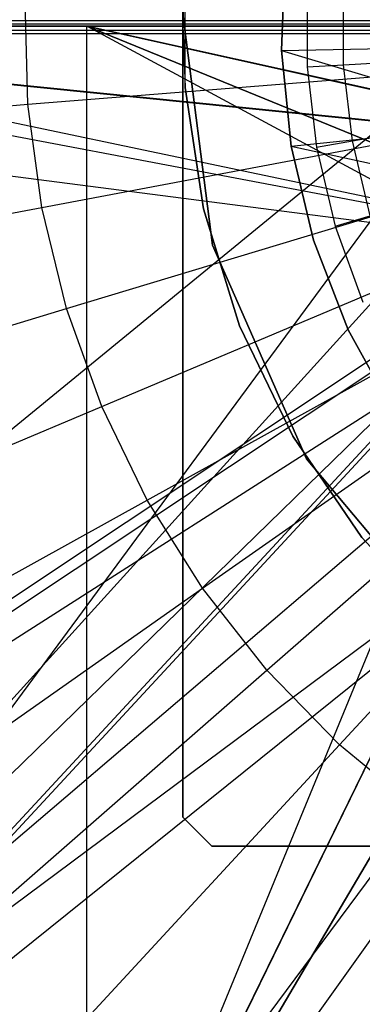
# Model space of a CAD drawing. Extents: x 0.1 to 16.1, y -7 to 7.
# Tile 21 of 68: x 7.481 to 7.689, y -0.597 to 0.004. Entities that reach past the tile are written whole.
import ezdxf

# ---------------------------------------------------------------- set-up
doc = ezdxf.new("R2010")
doc.units = 0
doc.header["$LTSCALE"] = 2.54
doc.layers.get('0').update_dxf_attribs({"color": 13, "linetype": 'CONTINUOUS'})

# ---------------------------------------------------------------- blocks, each defined once
blk = doc.blocks.new('DROPS_WOOD_E_PM_STL')
at = {"color": 0}
for p, q in [((7.58, 0.48229, 16.33972), (7.58, -0.48229, 16.33972)), ((7.58, 0, 16.03972), (7.58, 0.48229, 16.03972)), ((7.58, 0.48229, 16.33972), (7.58, -0.48229, 16.33972)), ((7.58, 0, 16.03972), (7.58, 0.48229, 16.03972)), ((7.64221, 0.04404, 41.3819), (7.64025, -0.0147, 41.3819)), ((7.64025, -0.0147, 40.8819), (7.64221, 0.04404, 40.8819)), ((7.64221, 0.04404, 41.3819), (7.64025, -0.0147, 41.3819)), ((7.64025, -0.0147, 40.8819), (7.64221, 0.04404, 40.8819)), ((7.64221, 0.04404, 33.88877), (7.64025, -0.0147, 33.88877)), ((7.64025, -0.0147, 33.38877), (7.64221, 0.04404, 33.38877)), ((7.64221, 0.04404, 33.88877), (7.64025, -0.0147, 33.88877)), ((7.64025, -0.0147, 33.38877), (7.64221, 0.04404, 33.38877)), ((7.5814, 0.03737, 16.03972), (7.58, 0, 16.03972)), ((7.58, 0, 16.03972), (7.5814, 0.03737, 14.93972)), ((7.58, 0, 16.03972), (7.5814, 0.03737, 14.93972)), ((7.5814, 0.03737, 16.03972), (7.58, 0, 16.03972)), ((7.5814, -0.03737, 14.93972), (7.5814, 0.03737, 14.93972)), ((7.5814, -0.03737, 14.93972), (7.5814, 0.03737, 14.93972)), ((7.65572, 0.02471, 14.93972), (7.65572, -0.02471, 14.93972)), ((7.65572, 0.02471, 14.93972), (7.65572, -0.02471, 14.93972)), ((7.67793, -0.02342, 14.94223), (7.67793, 0.02342, 14.94223)), ((7.67793, -0.02342, 14.94223), (7.67793, 0.02342, 14.94223)), ((7.48558, -0.04758, 2.22278), (7.48389, 0.01587, 2.22278)), ((7.48558, -0.04758, 2.22278), (7.48389, 0.01587, 2.22278)), ((7.58006, 0.0076, 213.39407), (7.59817, -0.13356, 213.39407)), ((7.59817, -0.13356, 213.47407), (7.58006, 0.0076, 213.47407)), ((7.59817, -0.13356, 213.47407), (7.58006, 0.0076, 213.47407)), ((7.58006, 0.0076, 213.39407), (7.59817, -0.13356, 213.39407)), ((6.8032, -0.79642, 29.46866), (7.78, 0.00363, 29.37215)), ((6.8032, -0.79642, 29.46866), (7.78, 0.00363, 29.37215)), ((6.8032, 0.00358, 29.46907), (7.78, 0.00363, 29.37215)), ((6.8032, 0.00358, 29.46907), (7.78, 0.00363, 29.37215)), ((7.08415, 0, 40.73224), (7.5214, 0, 40.83204)), ((7.5214, 0, 33.92177), (7.08415, 0, 34.02157)), ((7.5214, 0, 33.92177), (7.08415, 0, 34.02157)), ((7.08415, 0, 40.73224), (7.5214, 0, 40.83204)), ((7.1224, 0, 28.2652), (7.78, 0, 28.33461)), ((7.78, 0, 16.34962), (7.1224, 0, 16.41902)), ((7.1224, 0, 28.2652), (7.78, 0, 28.33461)), ((7.1224, 0, 28.2652), (7.78757, -0.06695, 28.33498)), ((7.78, 0, 16.34962), (7.1224, 0, 16.41902)), ((7.7875, -0.06666, 16.34925), (7.1224, 0, 16.41902)), ((7.7875, -0.06666, 16.34925), (7.1224, 0, 16.41902)), ((7.80971, -0.13017, 28.33602), (7.1224, 0, 28.2652)), ((7.80971, -0.13017, 28.33602), (7.1224, 0, 28.2652)), ((7.1224, 0, 28.2652), (7.78757, -0.06695, 28.33498)), ((7.18992, 0.00152, 33.46681), (7.78, 0.00157, 33.37779)), ((7.18992, 0.00152, 33.46681), (7.78, 0.00157, 33.37779)), ((7.18992, 0.00152, 33.46681), (7.80971, -0.12859, 33.3756)), ((7.18992, 0.00152, 33.46681), (7.80971, -0.12859, 33.3756)), ((7.74392, 0, 33.89308), (7.30118, 0, 33.96466)), ((7.30118, 0, 40.78916), (7.74392, 0, 40.86074)), ((7.74392, 0, 33.89308), (7.30118, 0, 33.96466)), ((7.30118, 0, 40.78916), (7.74392, 0, 40.86074)), ((7.5214, 0, 40.83204), (7.78, 0, 40.86403)), ((7.78, 0, 33.88979), (7.5214, 0, 33.92177)), ((7.5214, 0, 40.83204), (7.78, 0, 40.86403)), ((7.5214, 0, 40.83204), (7.78582, -0.0588, 40.86452)), ((7.78575, -0.05845, 33.8893), (7.5214, 0, 33.92177)), ((7.78, 0, 33.88979), (7.5214, 0, 33.92177)), ((7.78575, -0.05845, 33.8893), (7.5214, 0, 33.92177)), ((7.80284, -0.11481, 33.8879), (7.5214, 0, 33.92177)), ((7.5214, 0, 40.83204), (7.78582, -0.0588, 40.86452)), ((7.5214, 0, 40.83204), (7.80284, -0.11481, 40.86592)), ((7.5214, -0.8, 33.92177), (7.5214, 0, 33.92177)), ((7.80284, -0.11481, 33.8879), (7.5214, 0, 33.92177)), ((7.5214, -0.8, 33.92177), (7.5214, 0, 33.92177)), ((7.5214, -0.8, 40.83204), (7.5214, 0, 40.83204)), ((7.5214, -0.8, 40.83204), (7.5214, 0, 40.83204)), ((7.83061, -0.16674, 40.86801), (7.5214, 0, 40.83204)), ((7.83061, -0.16674, 40.86801), (7.5214, 0, 40.83204)), ((7.5214, 0, 40.83204), (7.80284, -0.11481, 40.86592)), ((7.58, -0.48229, 16.03972), (7.58, 0, 16.03972)), ((7.58, 0, 16.03972), (7.5814, -0.03737, 16.03972)), ((7.58, -0.48229, 16.03972), (7.58, 0, 16.03972)), ((7.58, 0, 16.03972), (7.5814, -0.03737, 16.03972)), ((7.58, 0, 16.03972), (7.5814, -0.03737, 14.93972)), ((7.58, 0, 16.03972), (7.5814, -0.03737, 14.93972)), ((7.80971, -0.13477, 45.36188), (6.8032, -0.00456, 45.26397)), ((7.80971, -0.13477, 45.36188), (6.8032, -0.00456, 45.26397)), ((7.78, -0.00461, 45.36089), (6.8032, -0.00456, 45.26397)), ((7.78, -0.00461, 45.36089), (6.8032, -0.00456, 45.26397)), ((7.78, -0.00254, 41.35525), (7.18992, -0.0025, 41.26623)), ((7.78, -0.00254, 41.35525), (7.18992, -0.0025, 41.26623)), ((7.78, -0.00254, 41.35525), (7.18992, -0.8025, 41.26582)), ((7.78, -0.00254, 41.35525), (7.18992, -0.8025, 41.26582)), ((7.64025, -0.0147, 33.88877), (7.78024, -0.01208, 33.88877)), ((7.64025, -0.0147, 33.88877), (7.78024, -0.01208, 33.88877)), ((7.64025, -0.0147, 41.3819), (7.64613, -0.07318, 41.3819)), ((7.64613, -0.07318, 40.8819), (7.64025, -0.0147, 40.8819)), ((7.64025, -0.0147, 41.3819), (7.64613, -0.07318, 41.3819)), ((7.64025, -0.0147, 41.3819), (7.64025, -0.0147, 40.8819)), ((7.64613, -0.07318, 40.8819), (7.64025, -0.0147, 40.8819)), ((7.64025, -0.0147, 41.3819), (7.64025, -0.0147, 40.8819)), ((7.64025, -0.0147, 33.88877), (7.78575, -0.05845, 33.8893)), ((7.64025, -0.0147, 33.88877), (7.78575, -0.05845, 33.8893)), ((7.64025, -0.0147, 33.88877), (7.64613, -0.07318, 33.88877)), ((7.64613, -0.07318, 33.38877), (7.64025, -0.0147, 33.38877)), ((7.64025, -0.0147, 33.88877), (7.64613, -0.07318, 33.88877)), ((7.64025, -0.0147, 33.88877), (7.64025, -0.0147, 33.38877)), ((7.64613, -0.07318, 33.38877), (7.64025, -0.0147, 33.38877)), ((7.64025, -0.0147, 33.88877), (7.64025, -0.0147, 33.38877)), ((7.48558, -0.04758, 2.22278), (7.7819, -0.02386, 2.19005)), ((7.48558, -0.04758, 2.22278), (7.7819, -0.02386, 2.19005)), ((7.65572, -0.02471, 14.93972), (7.67793, -0.02342, 14.94223)), ((7.65572, -0.02471, 14.93972), (7.67793, -0.02342, 14.94223)), ((7.67793, -0.02342, 14.94223), (7.69903, -0.02219, 14.94963)), ((7.67793, -0.02342, 14.94223), (7.69903, -0.02219, 14.94963)), ((7.68337, -0.06994, 14.94223), (7.67793, -0.02342, 14.94223)), ((7.68337, -0.06994, 14.94223), (7.67793, -0.02342, 14.94223)), ((7.65572, -0.02471, 14.93972), (7.66146, -0.0738, 14.93972)), ((7.65572, -0.02471, 14.93972), (7.66146, -0.0738, 14.93972)), ((7.5814, -0.03737, 16.03972), (7.59254, -0.11126, 16.03972)), ((7.59254, -0.11126, 14.93972), (7.5814, -0.03737, 14.93972)), ((7.5814, -0.03737, 16.03972), (7.59254, -0.11126, 16.03972)), ((7.5814, -0.03737, 16.03972), (7.5814, -0.03737, 14.93972)), ((7.59254, -0.11126, 14.93972), (7.5814, -0.03737, 14.93972)), ((7.5814, -0.03737, 16.03972), (7.5814, -0.03737, 14.93972)), ((7.19421, -0.0709, 2.286), (7.48558, -0.04758, 2.22278)), ((7.19421, -0.0709, 2.286), (7.48558, -0.04758, 2.22278)), ((7.494, -0.11049, 2.22278), (7.48558, -0.04758, 2.22278)), ((7.494, -0.11049, 2.22278), (7.48558, -0.04758, 2.22278)), ((7.494, -0.11049, 2.22278), (7.78612, -0.05541, 2.19005)), ((7.494, -0.11049, 2.22278), (7.78612, -0.05541, 2.19005)), ((7.64613, -0.07318, 33.88877), (7.78575, -0.05845, 33.8893)), ((7.64613, -0.07318, 33.88877), (7.78575, -0.05845, 33.8893)), ((7.1224, -0.8, 16.41902), (7.7875, -0.06666, 16.34925)), ((7.1224, -0.8, 16.41902), (7.7875, -0.06666, 16.34925)), ((7.66146, -0.0738, 14.93972), (7.68337, -0.06994, 14.94223)), ((7.66146, -0.0738, 14.93972), (7.68337, -0.06994, 14.94223)), ((7.68337, -0.06994, 14.94223), (7.70419, -0.06627, 14.94963)), ((7.68337, -0.06994, 14.94223), (7.70419, -0.06627, 14.94963)), ((7.69417, -0.11551, 14.94223), (7.68337, -0.06994, 14.94223)), ((7.69417, -0.11551, 14.94223), (7.68337, -0.06994, 14.94223)), ((7.64613, -0.07318, 41.3819), (7.65975, -0.13036, 41.3819)), ((7.65975, -0.13036, 40.8819), (7.64613, -0.07318, 40.8819)), ((7.64613, -0.07318, 41.3819), (7.65975, -0.13036, 41.3819)), ((7.64613, -0.07318, 41.3819), (7.64613, -0.07318, 40.8819)), ((7.65975, -0.13036, 40.8819), (7.64613, -0.07318, 40.8819)), ((7.64613, -0.07318, 41.3819), (7.64613, -0.07318, 40.8819)), ((7.64613, -0.07318, 33.88877), (7.79949, -0.10638, 33.88877)), ((7.64613, -0.07318, 33.88877), (7.79949, -0.10638, 33.88877)), ((7.64613, -0.07318, 33.88877), (7.65975, -0.13036, 33.88877)), ((7.65975, -0.13036, 33.38877), (7.64613, -0.07318, 33.38877)), ((7.64613, -0.07318, 33.88877), (7.65975, -0.13036, 33.88877)), ((7.64613, -0.07318, 33.88877), (7.64613, -0.07318, 33.38877)), ((7.65975, -0.13036, 33.38877), (7.64613, -0.07318, 33.38877)), ((7.64613, -0.07318, 33.88877), (7.64613, -0.07318, 33.38877)), ((7.66146, -0.0738, 14.93972), (7.67285, -0.12189, 14.93972)), ((7.66146, -0.0738, 14.93972), (7.67285, -0.12189, 14.93972)), ((7.50907, -0.17215, 2.22278), (7.79368, -0.08633, 2.19005)), ((7.50907, -0.17215, 2.22278), (7.79368, -0.08633, 2.19005)), ((7.20676, -0.16465, 2.286), (7.494, -0.11049, 2.22278)), ((7.20676, -0.16465, 2.286), (7.494, -0.11049, 2.22278)), ((7.50907, -0.17215, 2.22278), (7.494, -0.11049, 2.22278)), ((7.50907, -0.17215, 2.22278), (7.494, -0.11049, 2.22278)), ((7.59254, -0.11126, 16.03972), (7.61456, -0.18267, 16.03972)), ((7.61456, -0.18267, 14.93972), (7.59254, -0.11126, 14.93972)), ((7.59254, -0.11126, 16.03972), (7.61456, -0.18267, 16.03972)), ((7.59254, -0.11126, 16.03972), (7.59254, -0.11126, 14.93972)), ((7.61456, -0.18267, 14.93972), (7.59254, -0.11126, 14.93972)), ((7.59254, -0.11126, 16.03972), (7.59254, -0.11126, 14.93972)), ((7.5214, -0.8, 33.92177), (7.80284, -0.11481, 33.8879)), ((7.5214, -0.8, 33.92177), (7.80284, -0.11481, 33.8879)), ((7.5306, -0.23186, 2.22278), (7.80448, -0.11628, 2.19005)), ((7.5306, -0.23186, 2.22278), (7.80448, -0.11628, 2.19005)), ((7.67285, -0.12189, 14.93972), (7.69417, -0.11551, 14.94223)), ((7.67285, -0.12189, 14.93972), (7.69417, -0.11551, 14.94223)), ((7.67285, -0.12189, 14.93972), (7.68976, -0.16833, 14.93972)), ((7.67285, -0.12189, 14.93972), (7.68976, -0.16833, 14.93972)), ((6.8032, -0.79642, 29.46866), (7.80971, -0.12653, 29.37102)), ((6.8032, -0.79642, 29.46866), (7.80971, -0.12653, 29.37102)), ((7.80971, -0.13017, 16.34821), (7.1224, -0.8, 16.41902)), ((7.80971, -0.13017, 16.34821), (7.1224, -0.8, 16.41902)), ((7.80971, -0.13017, 28.33602), (7.1224, -0.8, 28.2652)), ((7.80971, -0.13017, 28.33602), (7.1224, -0.8, 28.2652)), ((7.18992, -0.79848, 33.4664), (7.80971, -0.12859, 33.3756)), ((7.18992, -0.79848, 33.4664), (7.80971, -0.12859, 33.3756)), ((7.65975, -0.13036, 41.3819), (7.68088, -0.18521, 41.3819)), ((7.68088, -0.18521, 40.8819), (7.65975, -0.13036, 40.8819)), ((7.65975, -0.13036, 41.3819), (7.68088, -0.18521, 41.3819)), ((7.65975, -0.13036, 41.3819), (7.65975, -0.13036, 40.8819)), ((7.68088, -0.18521, 40.8819), (7.65975, -0.13036, 40.8819)), ((7.65975, -0.13036, 41.3819), (7.65975, -0.13036, 40.8819)), ((7.65975, -0.13036, 33.88877), (7.68088, -0.18521, 33.88877)), ((7.68088, -0.18521, 33.38877), (7.65975, -0.13036, 33.38877)), ((7.65975, -0.13036, 33.88877), (7.68088, -0.18521, 33.88877)), ((7.65975, -0.13036, 33.88877), (7.65975, -0.13036, 33.38877)), ((7.68088, -0.18521, 33.38877), (7.65975, -0.13036, 33.38877)), ((7.65975, -0.13036, 33.88877), (7.65975, -0.13036, 33.38877)), ((7.80971, -0.13477, 45.36188), (6.8032, -0.80456, 45.26356)), ((7.80971, -0.13477, 45.36188), (6.8032, -0.80456, 45.26356)), ((7.80971, -0.13271, 41.35731), (7.18992, -0.8025, 41.26582)), ((7.80971, -0.13271, 41.35731), (7.18992, -0.8025, 41.26582)), ((7.59817, -0.13356, 213.39407), (7.59817, -0.13356, 213.47407)), ((7.59817, -0.13356, 213.39407), (7.65531, -0.26389, 213.39407)), ((7.65531, -0.26389, 213.47407), (7.59817, -0.13356, 213.47407)), ((7.59817, -0.13356, 213.39407), (7.59817, -0.13356, 213.47407)), ((7.65531, -0.26389, 213.47407), (7.59817, -0.13356, 213.47407)), ((7.59817, -0.13356, 213.39407), (7.65531, -0.26389, 213.39407)), ((7.55836, -0.28895, 2.22278), (7.8184, -0.14491, 2.19005)), ((7.55836, -0.28895, 2.22278), (7.8184, -0.14491, 2.19005)), ((6.8032, -0.80456, 45.26356), (7.8203, -0.1548, 45.36223)), ((6.8032, -0.80456, 45.26356), (7.8203, -0.1548, 45.36223)), ((7.83047, -0.16654, 33.88582), (7.5214, -0.8, 33.92177)), ((7.83047, -0.16654, 33.88582), (7.5214, -0.8, 33.92177)), ((7.83061, -0.16674, 40.86801), (7.5214, -0.8, 40.83204)), ((7.83061, -0.16674, 40.86801), (7.5214, -0.8, 40.83204)), ((7.22921, -0.25654, 2.286), (7.50907, -0.17215, 2.22278)), ((7.22921, -0.25654, 2.286), (7.50907, -0.17215, 2.22278)), ((7.5306, -0.23186, 2.22278), (7.50907, -0.17215, 2.22278)), ((7.5306, -0.23186, 2.22278), (7.50907, -0.17215, 2.22278)), ((7.59203, -0.34276, 2.22278), (7.83528, -0.17189, 2.19005)), ((7.59203, -0.34276, 2.22278), (7.83528, -0.17189, 2.19005)), ((7.84328, -0.18429, 28.33744), (7.1224, -0.8, 28.2652)), ((7.84328, -0.18429, 28.33744), (7.1224, -0.8, 28.2652)), ((7.84332, -0.18435, 16.34678), (7.1224, -0.8, 16.41902)), ((7.84332, -0.18435, 16.34678), (7.1224, -0.8, 16.41902)), ((7.61456, -0.18267, 16.03972), (7.64699, -0.25, 16.03972)), ((7.64699, -0.25, 14.93972), (7.61456, -0.18267, 14.93972)), ((7.61456, -0.18267, 16.03972), (7.64699, -0.25, 16.03972)), ((7.61456, -0.18267, 16.03972), (7.61456, -0.18267, 14.93972)), ((7.64699, -0.25, 14.93972), (7.61456, -0.18267, 14.93972)), ((7.61456, -0.18267, 16.03972), (7.61456, -0.18267, 14.93972)), ((7.68088, -0.18521, 41.3819), (7.70913, -0.23676, 41.3819)), ((7.70913, -0.23676, 40.8819), (7.68088, -0.18521, 40.8819)), ((7.68088, -0.18521, 41.3819), (7.70913, -0.23676, 41.3819)), ((7.68088, -0.18521, 41.3819), (7.68088, -0.18521, 40.8819)), ((7.70913, -0.23676, 40.8819), (7.68088, -0.18521, 40.8819)), ((7.68088, -0.18521, 41.3819), (7.68088, -0.18521, 40.8819)), ((7.68088, -0.18521, 33.88877), (7.70913, -0.23676, 33.88877)), ((7.70913, -0.23676, 33.38877), (7.68088, -0.18521, 33.38877)), ((7.68088, -0.18521, 33.88877), (7.70913, -0.23676, 33.88877)), ((7.68088, -0.18521, 33.88877), (7.68088, -0.18521, 33.38877)), ((7.70913, -0.23676, 33.38877), (7.68088, -0.18521, 33.38877)), ((7.68088, -0.18521, 33.88877), (7.68088, -0.18521, 33.38877)), ((7.63123, -0.39268, 2.22278), (7.85494, -0.19693, 2.19005)), ((7.63123, -0.39268, 2.22278), (7.85494, -0.19693, 2.19005)), ((7.86787, -0.21213, 33.88334), (7.5214, -0.8, 33.92177)), ((7.86787, -0.21213, 33.88334), (7.5214, -0.8, 33.92177)), ((7.5214, -0.8, 40.83204), (7.86787, -0.21213, 40.87047)), ((7.5214, -0.8, 40.83204), (7.86787, -0.21213, 40.87047)), ((7.67551, -0.43816, 2.22278), (7.87715, -0.21974, 2.19005)), ((7.67551, -0.43816, 2.22278), (7.87715, -0.21974, 2.19005)), ((7.88769, -0.23025, 28.33903), (7.1224, -0.8, 28.2652)), ((7.88769, -0.23025, 28.33903), (7.1224, -0.8, 28.2652)), ((7.89295, -0.23298, 33.37078), (7.18992, -0.79848, 33.4664)), ((7.89295, -0.23298, 33.37078), (7.18992, -0.79848, 33.4664)), ((7.2613, -0.34552, 2.286), (7.5306, -0.23186, 2.22278)), ((7.2613, -0.34552, 2.286), (7.5306, -0.23186, 2.22278)), ((7.55836, -0.28895, 2.22278), (7.5306, -0.23186, 2.22278)), ((7.55836, -0.28895, 2.22278), (7.5306, -0.23186, 2.22278)), ((7.91324, -0.24938, 33.88088), (7.5214, -0.8, 33.92177)), ((7.91324, -0.24938, 33.88088), (7.5214, -0.8, 33.92177)), ((7.91325, -0.24939, 40.87293), (7.5214, -0.8, 40.83204)), ((7.91325, -0.24939, 40.87293), (7.5214, -0.8, 40.83204)), ((7.64699, -0.25, 16.03972), (7.68908, -0.31174, 16.03972)), ((7.68908, -0.31174, 14.93972), (7.64699, -0.25, 14.93972)), ((7.64699, -0.25, 16.03972), (7.68908, -0.31174, 16.03972)), ((7.64699, -0.25, 16.03972), (7.64699, -0.25, 14.93972)), ((7.68908, -0.31174, 14.93972), (7.64699, -0.25, 14.93972)), ((7.64699, -0.25, 16.03972), (7.64699, -0.25, 14.93972)), ((7.65531, -0.26389, 213.39407), (7.65531, -0.26389, 213.47407)), ((7.65531, -0.26389, 213.39407), (7.74686, -0.37285, 213.39407)), ((7.74686, -0.37285, 213.47407), (7.65531, -0.26389, 213.47407)), ((7.65531, -0.26389, 213.39407), (7.65531, -0.26389, 213.47407)), ((7.74686, -0.37285, 213.47407), (7.65531, -0.26389, 213.47407)), ((7.65531, -0.26389, 213.39407), (7.74686, -0.37285, 213.39407)), ((7.30266, -0.43058, 2.286), (7.55836, -0.28895, 2.22278)), ((7.30266, -0.43058, 2.286), (7.55836, -0.28895, 2.22278)), ((7.59203, -0.34276, 2.22278), (7.55836, -0.28895, 2.22278)), ((7.59203, -0.34276, 2.22278), (7.55836, -0.28895, 2.22278)), ((7.68908, -0.31174, 16.03972), (7.73991, -0.36653, 16.03972)), ((7.73991, -0.36653, 14.93972), (7.68908, -0.31174, 14.93972)), ((7.68908, -0.31174, 16.03972), (7.73991, -0.36653, 16.03972)), ((7.68908, -0.31174, 16.03972), (7.68908, -0.31174, 14.93972)), ((7.73991, -0.36653, 14.93972), (7.68908, -0.31174, 14.93972)), ((7.68908, -0.31174, 16.03972), (7.68908, -0.31174, 14.93972)), ((7.35284, -0.51077, 2.286), (7.59203, -0.34276, 2.22278)), ((7.35284, -0.51077, 2.286), (7.59203, -0.34276, 2.22278)), ((7.63123, -0.39268, 2.22278), (7.59203, -0.34276, 2.22278)), ((7.63123, -0.39268, 2.22278), (7.59203, -0.34276, 2.22278)), ((7.41125, -0.58517, 2.286), (7.63123, -0.39268, 2.22278)), ((7.41125, -0.58517, 2.286), (7.63123, -0.39268, 2.22278)), ((7.67551, -0.43816, 2.22278), (7.63123, -0.39268, 2.22278)), ((7.67551, -0.43816, 2.22278), (7.63123, -0.39268, 2.22278)), ((7.47724, -0.65294, 2.286), (7.67551, -0.43816, 2.22278)), ((7.47724, -0.65294, 2.286), (7.67551, -0.43816, 2.22278)), ((7.72437, -0.47867, 2.22278), (7.67551, -0.43816, 2.22278)), ((7.72437, -0.47867, 2.22278), (7.67551, -0.43816, 2.22278)), ((7.55005, -0.71331, 2.286), (7.72437, -0.47867, 2.22278)), ((7.55005, -0.71331, 2.286), (7.72437, -0.47867, 2.22278)), ((7.59771, -0.5, 16.03972), (7.58, -0.48229, 16.03972)), ((7.58, -0.48229, 16.33972), (7.59771, -0.5, 16.33972)), ((7.58, -0.48229, 16.33972), (7.59771, -0.5, 16.33972)), ((7.58, -0.48229, 16.33972), (7.58, -0.48229, 16.03972)), ((7.59771, -0.5, 16.03972), (7.58, -0.48229, 16.03972)), ((7.58, -0.48229, 16.33972), (7.58, -0.48229, 16.03972)), ((8.08, -0.5, 16.03972), (7.59771, -0.5, 16.03972)), ((7.59771, -0.5, 16.33972), (8.56229, -0.5, 16.33972)), ((7.59771, -0.5, 16.03972), (7.59771, -0.5, 16.33972)), ((7.59771, -0.5, 16.33972), (8.56229, -0.5, 16.33972)), ((7.59771, -0.5, 16.03972), (7.59771, -0.5, 16.33972)), ((8.08, -0.5, 16.03972), (7.59771, -0.5, 16.03972))]:
    blk.add_line(p, q, dxfattribs=at)

msp = doc.modelspace()

# ---------------------------------------------------------------- block references
at = {"color": 0}
msp.add_blockref('DROPS_WOOD_E_PM_STL', (0, 0), dxfattribs=at)

doc.saveas('drawing.dxf')
